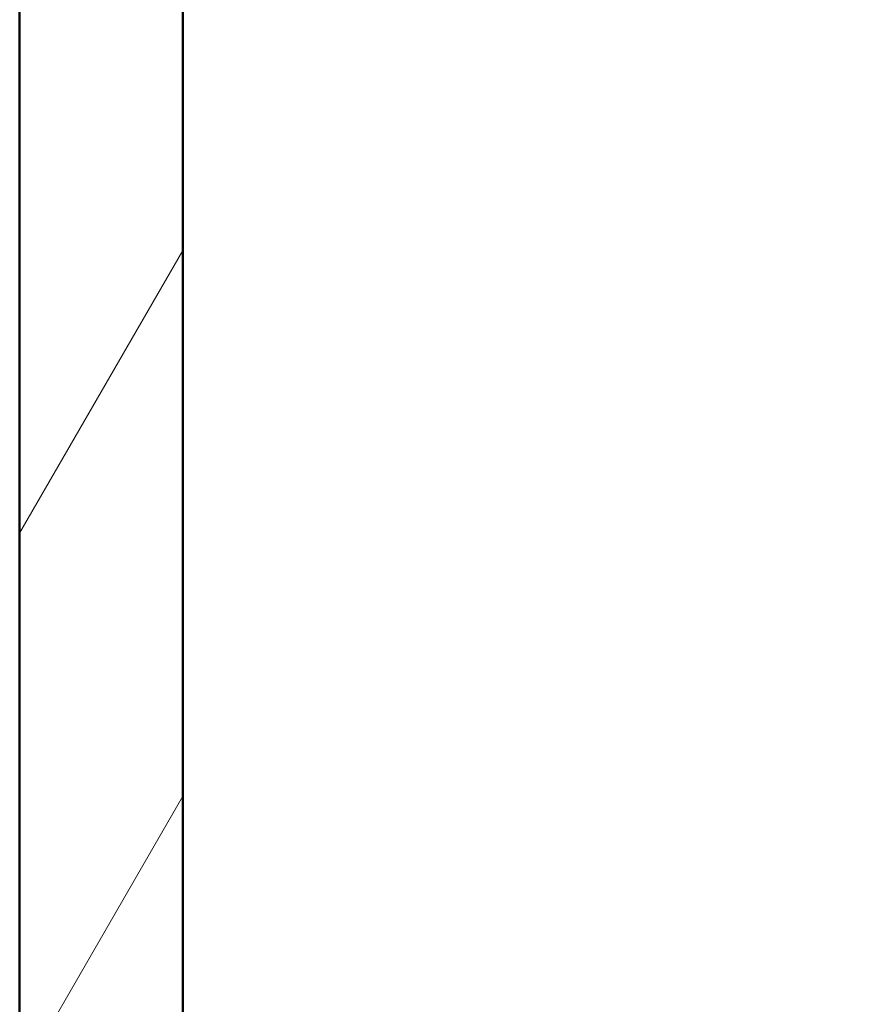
# Model space of a CAD drawing. Header units: millimetres. Extents: x 100 to 2000, y 93 to 2870.
# Tile 3 of 32: x 401 to 500, y 1528 to 1642. Entities that reach past the tile are written whole.
import ezdxf

# ---------------------------------------------------------------- set-up
doc = ezdxf.new("R2010")
doc.units = ezdxf.units.MM
doc.header["$LTSCALE"] = 10
for name, color, linetype, lineweight in [('Dimensions(ISO)', 7, 'Continuous', 25), ('Hatch', 7, 'Continuous', 9), ('Visible Edges(ISO)', 7, 'Continuous', 50)]:
    doc.layers.add(name, color=color, linetype=linetype, lineweight=lineweight)
doc.styles.add('Text_3.5mm', font='arial.ttf', dxfattribs={"width": 0.9})
doc.dimstyles.new('KS-STANDARD', dxfattribs={"dimscale": 10, "dimtxt": 3.5, "dimasz": 2.5, "dimexe": 3.175, "dimexo": 0, "dimgap": 0.8, "dimtad": 1, "dimdec": 1, "dimrnd": 1e-08, "dimtxsty": 'Text_3.5mm', "dimcen": 0.09, "dimdle": 10, "dimclrd": 7, "dimclre": 7, "dimclrt": 7, "dimadec": 0, "dimazin": 2, "dimtfac": 0.714286, "dimtdec": 4, "dimtmove": 0, "dimatfit": 3, "dimfxl": 1, "dimtolj": 1, "dimlwd": 25, "dimlwe": 25, "dimarcsym": 0})

# ---------------------------------------------------------------- blocks, each defined once
blk = doc.blocks.new('*D11')
at = {"layer": 'Defpoints', "color": 0, "linetype": 'Continuous'}
for p in [(652.92, 2049.13), (400.52, 1756.84), (652.92, 1545.55)]:
    blk.add_point(p, dxfattribs=at)
at = {"layer": 'Dimensions(ISO)', "color": 7, "linetype": 'Continuous', "lineweight": 25}
for p, q in [((400.52, 1756.84), (400.52, 2080.88)), ((652.92, 1545.55), (652.92, 2080.88)), ((425.52, 2049.13), (627.92, 2049.13))]:
    blk.add_line(p, q, dxfattribs=at)
at = {"layer": 'Dimensions(ISO)', "color": 7, "linetype": 'Continuous'}
for points in [[(425.52, 2053.29), (425.52, 2044.96), (400.52, 2049.13)], [(627.92, 2053.29), (627.92, 2044.96), (652.92, 2049.13)]]:
    blk.add_solid(points, dxfattribs=at)
at = {"layer": 'Dimensions(ISO)', "color": 7, "linetype": 'Continuous', "lineweight": 25, "insert": (491.82, 2075), "char_height": 35, "attachment_point": 4, "style": 'Text_3.5mm'}
blk.add_mtext('\\A1;252', dxfattribs=at)

msp = doc.modelspace()

# ---------------------------------------------------------------- hatches: boundary and pattern name
at = {"layer": 'Hatch'}
h = msp.add_hatch(dxfattribs=at)
h.set_pattern_fill('ANSI31', color=256, scale=254, angle=15, style=0)
h.set_pattern_definition([(60, (0, 0), (-27.4963, 15.875), [])])
h.paths.add_polyline_path([(957.52, 1623.84), (976.52, 1623.84), (976.52, 1723.84), (957.52, 1723.84)])
h.paths.add_polyline_path([(567.52, 856.84), (567.52, 961.84), (907.52, 961.84), (907.52, 856.84), (926.52, 856.84), (926.52, 961.84), (976.52, 961.84), (976.52, 980.84), (419.52, 980.84), (419.52, 1723.84), (400.52, 1723.84), (400.52, 961.84), (548.52, 961.84), (548.52, 856.84)])

# ---------------------------------------------------------------- linework, layer by layer
at = {"layer": 'Visible Edges(ISO)'}
for p, q in [((400.52, 1723.84), (400.52, 961.84)), ((419.52, 980.84), (419.52, 1723.84))]:
    msp.add_line(p, q, dxfattribs=at)

# ---------------------------------------------------------------- dimensions: what is measured, and where the dimension line sits
at = {"layer": 'Dimensions(ISO)', "color": 7, "linetype": 'Continuous', "lineweight": 25}
dim = msp.add_linear_dim(base=(652.92, 2049.13), p1=(400.52, 1756.84), p2=(652.92, 1545.55), angle=180, dimstyle='KS-STANDARD', override={"dimgap": 0.8, "dimdec": 0, "dimtol": 0, "dimlim": 0, "dimtp": 0, "dimtm": 0, "dimtdec": 4, "dimtofl": 0, "dimatfit": 1}, dxfattribs=at)
dim.commit()
dim.dimension.update_dxf_attribs({"geometry": '*D11', "text_midpoint": (526.72, 2049.13), "dimtype": 160})

doc.saveas('drawing.dxf')
